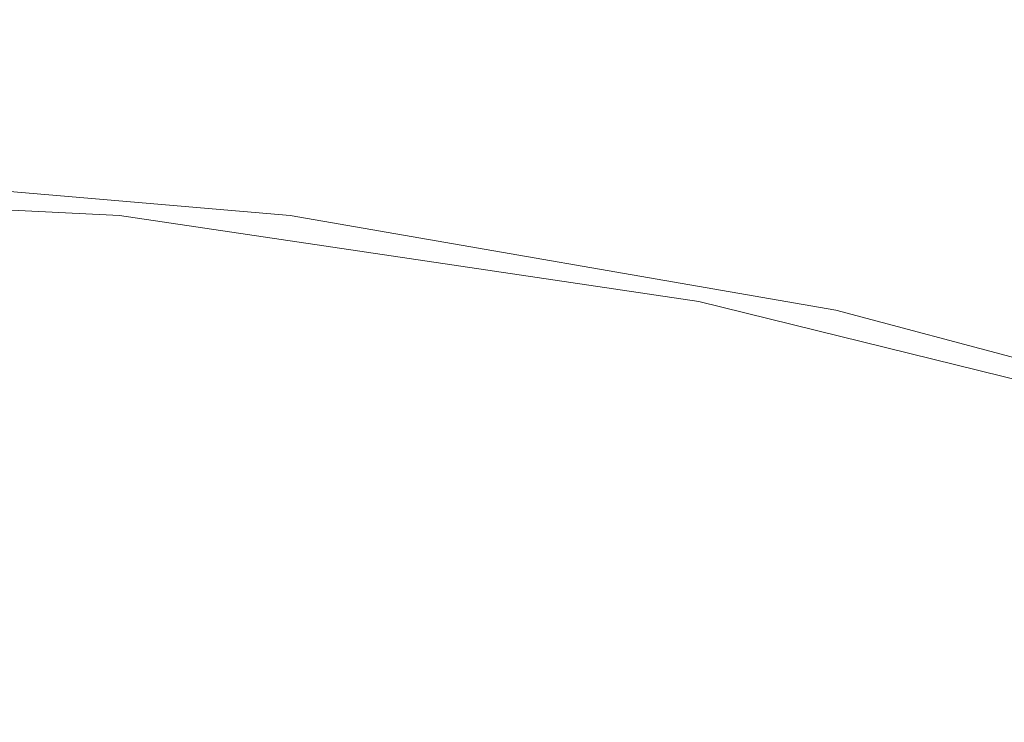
# Model space of a CAD drawing. Header units: millimetres. Extents: x -16331 to -10174, y -4135 to -3584.
# Tile 80 of 256: x -10358.354 to -10358.151, y -4015.356 to -4015.211. Entities that reach past the tile are written whole.
import ezdxf

# ---------------------------------------------------------------- set-up
doc = ezdxf.new("R2010")
doc.units = ezdxf.units.MM
for name, color, linetype, lineweight in [('DI-Cotas', 9, 'Continuous', 5), ('DI-Elementos externos em vista', 9, 'Continuous', 5), ('IFC-IfcBuildingElementProxy-Contorno', 250, 'Continuous', 5)]:
    doc.layers.add(name, color=color, linetype=linetype, lineweight=lineweight)
doc.styles.add('TimesNewRoman', font='times.ttf')
doc.dimstyles.new('UM_25.000000', dxfattribs={"dimtxt": 0.18, "dimasz": 0.1, "dimexe": 0.1, "dimexo": 0.2, "dimgap": 0, "dimtad": 1, "dimtih": 1, "dimtoh": 1, "dimdec": 1, "dimlfac": 25, "dimzin": 0, "dimdsep": 46, "dimtxsty": 'Standard', "dimblk": 'CLOSED', "dimblk1": 'CLOSED', "dimblk2": 'CLOSED', "dimcen": 0.09, "dimdle": 0.1, "dimadec": 1, "dimazin": 2, "dimtfac": 1, "dimtdec": 4, "dimtofl": 0, "dimtmove": 0, "dimatfit": 3, "dimldrblk": 'CLOSED', "dimfxl": 1, "dimtolj": 1, "dimarcsym": 0})

# ---------------------------------------------------------------- blocks, each defined once
blk = doc.blocks.new('_Dot')
at = {"color": 0, "linetype": 'ByBlock', "lineweight": -2}
blk.add_line((-0.5, 0), (-1, 0), dxfattribs=at)
at = {"color": 0, "linetype": 'ByBlock', "const_width": 0.5}
blk.add_lwpolyline([(-0.25, 0, 1), (0.25, 0, 1)], format="xyb", close=True, dxfattribs=at)
blk = doc.blocks.new('*D224')
at = {"layer": 'Defpoints', "color": 0, "transparency": 16777216}
for p in [(-10358.18259, -4008.19235), (-10357.18259, -4008.19235), (-10358.18259, -4018.79235)]:
    blk.add_point(p, dxfattribs=at)
at = {"layer": 'DI-Cotas', "color": 0, "lineweight": -2, "transparency": 16777216}
for p, q in [((-10357.98259, -4008.19235), (-10357.08259, -4008.19235)), ((-10357.18259, -4018.69235), (-10357.18259, -4008.29235)), ((-10357.98259, -4018.79235), (-10357.08259, -4018.79235))]:
    blk.add_line(p, q, dxfattribs=at)
at = {"layer": 'DI-Cotas', "color": 0, "lineweight": -2, "transparency": 16777216, "xscale": 0.1, "yscale": 0.1, "zscale": 0.1}
for p, rotation in [((-10357.18259, -4008.19235), 90), ((-10357.18259, -4018.79235), 270)]:
    blk.add_blockref('_Dot', p, dxfattribs=dict(at, rotation=rotation))
at = {"layer": 'DI-Cotas', "transparency": 16777216, "insert": (-10357.33259, -4013.49235), "char_height": 0.15, "attachment_point": 5, "rotation": 90, "style": 'TimesNewRoman'}
blk.add_mtext('\\A1;265', dxfattribs=at)

msp = doc.modelspace()

# ---------------------------------------------------------------- linework, layer by layer
at = {"layer": 'DI-Elementos externos em vista'}
for p, q in [((-10358.40671, -4015.24183), (-10358.29822, -4015.25106)), ((-10358.33346, -4015.25106), (-10358.46121, -4015.24467)), ((-10358.21396, -4015.2688), (-10358.33346, -4015.25106)), ((-10358.29822, -4015.25106), (-10358.1857, -4015.2706)), ((-10358.09685, -4015.29767), (-10358.21396, -4015.2688)), ((-10358.1857, -4015.2706), (-10358.07558, -4015.3))]:
    msp.add_line(p, q, dxfattribs=at)
at = {"layer": 'IFC-IfcBuildingElementProxy-Contorno', "lineweight": 5}
for p, q in [((-10358.40671, -4015.24183), (-10358.29822, -4015.25106)), ((-10358.33346, -4015.25106), (-10358.46121, -4015.24467)), ((-10358.21396, -4015.2688), (-10358.33346, -4015.25106)), ((-10358.29822, -4015.25106), (-10358.1857, -4015.2706)), ((-10358.09685, -4015.29767), (-10358.21396, -4015.2688)), ((-10358.1857, -4015.2706), (-10358.07558, -4015.3))]:
    msp.add_line(p, q, dxfattribs=at)

# ---------------------------------------------------------------- dimensions: what is measured, and where the dimension line sits
at = {"layer": 'DI-Cotas'}
dim = msp.add_linear_dim(base=(-10357.18259, -4008.19235), p1=(-10358.18259, -4018.79235), p2=(-10358.18259, -4008.19235), angle=90, dimstyle='UM_25.000000', override={"dimtxt": 0.15, "dimasz": 0.1, "dimexe": 0.1, "dimexo": 0.2, "dimtad": 1, "dimtih": 0, "dimtoh": 0, "dimdec": 1, "dimlfac": 25, "dimzin": 8, "dimtxsty": 'TimesNewRoman', "dimblk": 'Dot', "dimblk1": 'Dot', "dimblk2": 'Dot', "dimsah": 1, "dimdle": 0.1, "dimse1": 0, "dimse2": 0, "dimclrt": 256, "dimadec": 1, "dimazin": 3, "dimtmove": 2, "dimldrblk": 'Dot'}, dxfattribs=at)
dim.commit()
dim.dimension.update_dxf_attribs({"geometry": '*D224', "text_midpoint": (-10357.33259, -4013.49235), "dimtype": 160, "text_rotation": 90})

doc.saveas('drawing.dxf')
